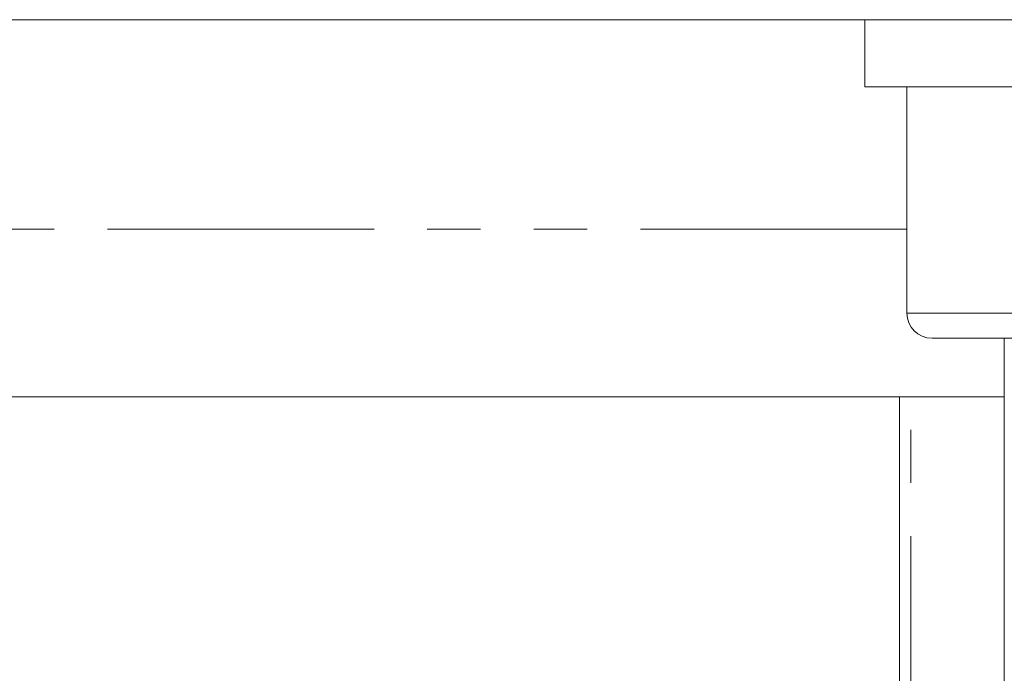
# Model space of a CAD drawing. Header units: millimetres. Extents: x -3 to 402, y -195 to 324.
# Tile 23 of 27: x 50 to 74, y 182 to 197. Entities that reach past the tile are written whole.
import ezdxf

# ---------------------------------------------------------------- set-up
doc = ezdxf.new("R2010")
doc.units = ezdxf.units.MM
doc.linetypes.add('PHANTOM', pattern=[12.7, 6.35, -1.27, 1.27, -1.27, 1.27, -1.27])

msp = doc.modelspace()

# ---------------------------------------------------------------- linework, layer by layer
at = {"color": 7, "linetype": 'Continuous', "lineweight": 15}
for p, q in [((78.142, 197.196), (38.913, 197.196)), ((70.205, 197.196), (70.205, 195.596)), ((76.205, 195.596), (70.205, 195.596)), ((71.205, 195.596), (71.205, 190.196)), ((76.205, 189.596), (71.805, 189.596)), ((73.528, 188.196), (73.528, 189.596)), ((58.528, 188.196), (46.028, 188.196)), ((71.028, 188.196), (58.528, 188.196)), ((71.028, 121.196), (71.028, 188.196)), ((71.296, 188.196), (71.028, 188.196)), ((73.528, 188.196), (71.296, 188.196)), ((73.528, 143.194), (73.528, 188.196))]:
    msp.add_line(p, q, dxfattribs=at)
at = {"color": 8, "linetype": 'PHANTOM', "lineweight": 0}
for p, q in [((71.205, 192.196), (45.85, 192.196)), ((71.205, 190.196), (76.205, 190.196)), ((71.296, 115.025), (71.296, 188.196))]:
    msp.add_line(p, q, dxfattribs=at)
at = {"color": 7, "linetype": 'Continuous', "lineweight": 15}
msp.add_arc((71.805, 190.196), 0.6, 180, 270, dxfattribs=at)

doc.saveas('drawing.dxf')
